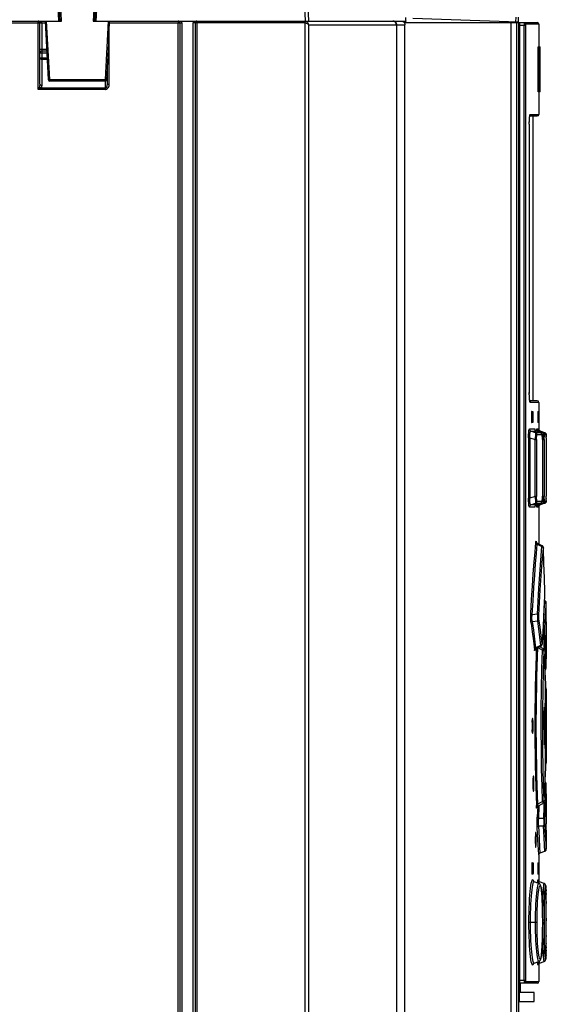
# Model space of a CAD drawing. Extents: x 0 to 420, y 0 to 297.
# Tile 17 of 51: x 196 to 210, y 177 to 203. Entities that reach past the tile are written whole.
import ezdxf

# ---------------------------------------------------------------- set-up
doc = ezdxf.new("R2010")
doc.units = 0
doc.header["$LTSCALE"] = 23.1
doc.layers.get('0').update_dxf_attribs({"linetype": 'CONTINUOUS'})
doc.layers.add('ROUNDS', color=7, linetype='CONTINUOUS')

msp = doc.modelspace()

# ---------------------------------------------------------------- linework, layer by layer
at = {"color": 9, "linetype": 'CONTINUOUS'}
for p, q in [((196.765, 209.714), (197.127, 202.812)), ((197.207, 202.812), (196.851, 209.614)), ((198.404, 209.614), (198.047, 202.812)), ((198.127, 202.812), (198.489, 209.714)), ((196.577, 202.762), (196.577, 202.812)), ((196.889, 201.253), (196.807, 202.812)), ((198.448, 202.812), (198.366, 201.253)), ((198.482, 202.762), (200.317, 202.762)), ((200.317, 202.812), (200.317, 202.762)), ((200.817, 202.762), (200.817, 202.812)), ((203.688, 202.762), (203.688, 202.812)), ((203.71, 202.81), (203.699, 202.811)), ((198.477, 201.133), (198.477, 202.666)), ((209.583, 202.692), (209.434, 202.692)), ((209.544, 177.232), (209.544, 202.692)), ((209.583, 202.692), (209.583, 177.232)), ((209.937, 202.732), (209.588, 202.732)), ((209.957, 200.928), (209.957, 202.128)), ((196.889, 201.253), (196.889, 201.212)), ((196.889, 201.253), (198.366, 201.253)), ((198.366, 201.212), (198.366, 201.253)), ((209.684, 200.112), (209.685, 200.142)), ((209.685, 200.142), (209.686, 200.169)), ((209.687, 200.197), (209.688, 200.215)), ((209.687, 200.182), (209.687, 200.197)), ((209.688, 200.215), (209.69, 200.237)), ((209.691, 200.246), (209.692, 200.253)), ((209.692, 200.253), (209.694, 200.273)), ((209.708, 200.322), (209.937, 200.322)), ((209.684, 200.062), (209.684, 200.096)), ((209.684, 200.062), (209.684, 200.062)), ((209.684, 192.886), (209.684, 192.902)), ((209.684, 192.902), (209.684, 192.902)), ((209.684, 192.883), (209.684, 192.886)), ((209.685, 192.823), (209.684, 192.849)), ((209.685, 192.807), (209.685, 192.823)), ((209.686, 192.802), (209.685, 192.807)), ((209.688, 192.75), (209.687, 192.774)), ((209.69, 192.728), (209.688, 192.75)), ((209.694, 192.692), (209.691, 192.718)), ((209.696, 192.681), (209.694, 192.692)), ((209.7, 192.655), (209.697, 192.676)), ((209.708, 192.642), (209.7, 192.655)), ((209.937, 192.642), (209.708, 192.642)), ((209.783, 192.362), (209.763, 192.362)), ((209.924, 192.362), (209.911, 192.362)), ((209.763, 192.142), (209.783, 192.142)), ((209.911, 192.142), (209.924, 192.142)), ((209.686, 191.934), (209.828, 191.934)), ((209.828, 191.934), (209.833, 191.91)), ((209.828, 191.934), (209.833, 191.922)), ((209.833, 191.922), (209.834, 191.91)), ((209.833, 191.91), (209.847, 191.89)), ((209.847, 191.89), (209.867, 191.878)), ((209.986, 191.833), (209.852, 191.833)), ((209.867, 191.878), (209.867, 191.878)), ((209.888, 191.934), (209.934, 191.934)), ((210.025, 191.777), (209.891, 191.777)), ((209.934, 191.934), (209.935, 191.922)), ((209.934, 191.934), (209.939, 191.91)), ((209.939, 191.91), (209.953, 191.89)), ((209.953, 191.89), (209.974, 191.878)), ((209.974, 191.878), (209.974, 191.878)), ((209.986, 191.833), (209.986, 191.833)), ((210.095, 191.834), (210.05, 191.834)), ((210.134, 191.777), (210.09, 191.777)), ((210.095, 191.834), (210.095, 191.834)), ((210.129, 191.801), (210.134, 191.777)), ((210.135, 191.755), (210.135, 191.751)), ((209.663, 191.698), (209.663, 190.086)), ((209.663, 191.698), (209.702, 191.698)), ((209.702, 191.698), (209.702, 190.086)), ((209.702, 191.698), (209.839, 191.65)), ((209.839, 190.134), (209.839, 191.65)), ((209.839, 191.65), (209.878, 191.65)), ((209.878, 191.65), (209.878, 190.134)), ((210.033, 191.666), (210.033, 191.643)), ((210.033, 191.652), (210.045, 191.648)), ((210.033, 191.643), (210.033, 191.643)), ((210.045, 190.136), (210.045, 191.648)), ((210.045, 191.648), (210.084, 191.648)), ((210.084, 191.648), (210.084, 190.136)), ((210.135, 191.7), (210.135, 191.697)), ((210.135, 191.677), (210.135, 191.669)), ((210.033, 190.142), (210.033, 190.121)), ((210.033, 190.142), (210.033, 190.142)), ((209.702, 190.086), (209.663, 190.086)), ((209.839, 190.134), (209.702, 190.086)), ((209.878, 190.134), (209.839, 190.134)), ((209.867, 189.906), (209.847, 189.894)), ((209.852, 189.951), (209.986, 189.951)), ((209.867, 189.906), (209.867, 189.906)), ((209.881, 189.896), (209.881, 189.911)), ((209.891, 190.007), (210.025, 190.007)), ((209.953, 189.894), (209.94, 189.874)), ((209.974, 189.906), (209.953, 189.894)), ((209.974, 189.906), (209.974, 189.906)), ((209.986, 189.951), (209.986, 189.951)), ((210.045, 190.136), (210.033, 190.132)), ((210.084, 190.136), (210.045, 190.136)), ((210.05, 189.951), (210.095, 189.95)), ((210.09, 190.007), (210.134, 190.007)), ((210.115, 189.963), (210.095, 189.95)), ((210.095, 189.95), (210.095, 189.95)), ((210.129, 189.983), (210.116, 189.964)), ((210.134, 190.007), (210.129, 189.984)), ((210.135, 190.017), (210.134, 190.007)), ((210.135, 190.086), (210.135, 190.079)), ((210.135, 190.044), (210.135, 190.031)), ((209.828, 189.85), (209.686, 189.85)), ((209.934, 189.85), (209.888, 189.85)), ((209.94, 189.874), (209.934, 189.85)), ((209.935, 189.861), (209.934, 189.85)), ((209.896, 188.861), (210.02, 188.797)), ((209.981, 188.31), (210.02, 188.797)), ((210.064, 188.744), (210.064, 188.746)), ((210.065, 188.722), (210.065, 188.731)), ((210.065, 188.722), (210.065, 188.724)), ((209.938, 187.681), (209.981, 188.31)), ((210.085, 187.961), (210.086, 187.958)), ((209.898, 186.997), (209.938, 187.681)), ((210.094, 187.582), (210.094, 187.58)), ((210.094, 187.582), (210.094, 187.58)), ((210.093, 187.475), (210.073, 187.132)), ((210.084, 187.104), (210.096, 187.325)), ((210.093, 187.478), (210.094, 187.48)), ((210.093, 187.478), (210.093, 187.475)), ((210.096, 187.325), (210.098, 187.354)), ((210.123, 187.052), (210.136, 187.27)), ((210.136, 187.27), (210.137, 187.297)), ((209.898, 186.997), (209.762, 186.979)), ((210.073, 187.132), (210.05, 186.684)), ((210.071, 186.84), (210.084, 187.104)), ((210.11, 186.792), (210.123, 187.052)), ((209.768, 186.801), (209.9, 186.817)), ((209.97, 186.645), (209.939, 186.865)), ((210.063, 186.676), (210.071, 186.84)), ((210.102, 186.631), (210.11, 186.792)), ((210.05, 186.684), (210.03, 186.23)), ((210.041, 186.48), (210.063, 186.48)), ((210.063, 186.676), (210.05, 186.676)), ((210.03, 186.23), (210.029, 186.208)), ((210.03, 186.228), (210.03, 186.23)), ((209.837, 186.113), (209.834, 186.067)), ((209.984, 186.156), (209.86, 186.095)), ((209.911, 186.1), (210.037, 186.029)), ((210.08, 186.02), (210.081, 186.002)), ((210.081, 186.002), (210.081, 186.004)), ((210.094, 185.692), (210.095, 185.686)), ((210.137, 185.827), (210.137, 185.802)), ((210.129, 185.557), (210.129, 185.559)), ((210.129, 185.549), (210.129, 185.559)), ((210.106, 185.37), (210.116, 185.054)), ((210.116, 185.056), (210.116, 185.054)), ((210.116, 184.993), (210.116, 184.994)), ((210.116, 184.961), (210.116, 184.965)), ((210.116, 184.961), (210.116, 184.96)), ((210.135, 184.885), (210.137, 184.997)), ((210.112, 184.696), (210.112, 184.683)), ((210.131, 184.47), (210.132, 184.666)), ((210.132, 184.666), (210.135, 184.885)), ((210.093, 184.472), (210.089, 184.472)), ((210.109, 184.399), (210.109, 184.368)), ((210.129, 184.247), (210.131, 184.47)), ((210.129, 184.012), (210.129, 184.247)), ((210.108, 184.012), (210.129, 184.012)), ((210.109, 183.682), (210.109, 183.626)), ((210.089, 183.552), (210.093, 183.552)), ((210.116, 183.064), (210.116, 183.063)), ((210.116, 183.046), (210.116, 183.063)), ((210.116, 182.97), (210.106, 182.654)), ((210.116, 183.031), (210.116, 183.032)), ((210.116, 182.97), (210.116, 182.973)), ((210.116, 182.97), (210.116, 182.968)), ((210.037, 181.995), (210.024, 182.405)), ((210.095, 182.338), (210.094, 182.333)), ((210.129, 182.476), (210.128, 182.472)), ((210.128, 182.472), (210.128, 182.454)), ((210.129, 182.465), (210.129, 182.475)), ((210.129, 182.465), (210.129, 182.467)), ((210.077, 182.008), (210.076, 182.029)), ((210.081, 182.02), (210.081, 182.023)), ((210.137, 182.205), (210.137, 182.199)), ((210.137, 182.199), (210.137, 182.197)), ((209.874, 181.847), (209.872, 181.89)), ((209.907, 181.868), (209.896, 181.58)), ((210.037, 181.995), (209.911, 181.924)), ((210.073, 181.861), (210.063, 181.545)), ((210.076, 181.98), (210.073, 181.861)), ((210.063, 181.545), (209.936, 181.54)), ((209.937, 181.345), (210.063, 181.348)), ((210.11, 181.233), (210.102, 181.393)), ((210.117, 181.092), (210.11, 181.233)), ((210.129, 180.876), (210.117, 181.092)), ((209.977, 180.626), (209.968, 180.773)), ((210.098, 180.67), (210.089, 180.822)), ((210.137, 180.727), (210.129, 180.876)), ((209.792, 180.322), (209.772, 180.322)), ((209.925, 180.322), (209.912, 180.322)), ((209.772, 180.102), (209.792, 180.102)), ((209.912, 180.102), (209.925, 180.102)), ((209.929, 179.82), (209.929, 179.816)), ((209.949, 179.807), (209.949, 179.816)), ((210.13, 179.582), (210.13, 179.581)), ((210.131, 179.54), (210.132, 179.517)), ((210.034, 179.229), (210.034, 179.229)), ((210.037, 179.126), (210.037, 179.12)), ((210.134, 179.331), (210.134, 179.274)), ((210.134, 179.235), (210.134, 179.229)), ((210.135, 178.887), (210.135, 178.812)), ((209.89, 178.772), (209.674, 178.772)), ((210.04, 178.654), (210.04, 178.59)), ((210.085, 178.772), (210.041, 178.772)), ((210.041, 178.772), (210.041, 178.718)), ((210.037, 178.423), (210.035, 178.364)), ((210.039, 178.537), (210.038, 178.472)), ((210.135, 178.423), (210.135, 178.398)), ((210.034, 178.315), (210.034, 178.314)), ((210.133, 178.118), (210.133, 178.09)), ((210.134, 178.212), (210.134, 178.197)), ((210.13, 177.961), (210.13, 177.951)), ((210.132, 178.034), (210.131, 178.004)), ((209.929, 177.724), (209.926, 177.678)), ((209.929, 177.728), (209.929, 177.724)), ((209.949, 177.732), (209.948, 177.737)), ((209.434, 177.232), (209.583, 177.232)), ((209.588, 177.192), (209.937, 177.192))]:
    msp.add_line(p, q, dxfattribs=at)
at = {"color": 7, "linetype": 'CONTINUOUS'}
for p, q in [((197.167, 202.812), (196.802, 209.774)), ((198.452, 209.774), (198.087, 202.812)), ((203.571, 206.889), (203.701, 202.812)), ((203.798, 202.812), (203.669, 206.875)), ((158.142, 202.812), (197.207, 202.812)), ((196.767, 202.812), (196.849, 201.25)), ((198.047, 202.812), (206.395, 202.812)), ((198.473, 202.572), (198.482, 202.762)), ((198.487, 202.8), (198.488, 202.812)), ((206.579, 202.887), (209.384, 202.794)), ((209.326, 202.796), (209.33, 202.916)), ((209.388, 202.914), (209.384, 202.794)), ((209.433, 202.772), (209.897, 202.772)), ((198.456, 202.209), (198.473, 202.572)), ((206.15, 202.712), (206.149, 202.727)), ((209.937, 202.732), (209.937, 202.128)), ((198.456, 202.209), (198.406, 201.25)), ((209.917, 200.928), (209.917, 202.128)), ((209.917, 202.128), (209.977, 202.128)), ((209.977, 200.928), (209.977, 202.128)), ((198.427, 201.133), (198.427, 201.654)), ((198.366, 201.212), (196.889, 201.212)), ((209.977, 200.928), (209.917, 200.928)), ((209.937, 200.928), (209.937, 200.322)), ((209.696, 200.282), (209.897, 200.282)), ((209.787, 192.682), (209.787, 200.282)), ((209.684, 200.062), (209.684, 192.883)), ((209.897, 192.682), (209.696, 192.682)), ((209.937, 192.642), (209.937, 191.916)), ((209.744, 192.362), (209.744, 192.142)), ((209.747, 192.402), (209.78, 192.402)), ((209.763, 192.362), (209.763, 192.142)), ((209.783, 192.142), (209.783, 192.362)), ((209.911, 192.362), (209.911, 192.142)), ((209.912, 192.402), (209.923, 192.402)), ((209.924, 192.142), (209.924, 192.362)), ((209.78, 192.102), (209.747, 192.102)), ((209.923, 192.102), (209.912, 192.102)), ((209.726, 191.878), (209.867, 191.878)), ((209.852, 191.833), (209.726, 191.878)), ((209.987, 191.833), (209.867, 191.878)), ((209.927, 191.878), (209.974, 191.878)), ((210.05, 191.834), (209.927, 191.878)), ((210.095, 191.834), (209.974, 191.878)), ((210.135, 191.767), (210.134, 191.772)), ((210.135, 191.762), (210.135, 191.767)), ((210.135, 191.751), (210.135, 191.762)), ((210.135, 191.726), (210.135, 191.751)), ((210.135, 191.7), (210.135, 191.726)), ((210.033, 191.649), (210.033, 190.142)), ((210.135, 191.7), (210.135, 190.139)), ((209.726, 189.906), (209.852, 189.951)), ((209.867, 189.906), (209.726, 189.906)), ((209.987, 189.951), (209.867, 189.906)), ((209.927, 189.906), (210.05, 189.951)), ((209.974, 189.906), (209.927, 189.906)), ((210.095, 189.95), (209.974, 189.906)), ((210.135, 190.079), (210.135, 190.139)), ((210.135, 190.046), (210.135, 190.079)), ((210.135, 190.015), (210.135, 190.027)), ((209.935, 189.857), (209.935, 189.859)), ((209.937, 189.868), (209.937, 188.862)), ((210.029, 188.815), (209.895, 188.883)), ((210.065, 188.731), (210.064, 188.744)), ((210.075, 188.347), (210.065, 188.731)), ((210.086, 187.958), (210.075, 188.347)), ((210.095, 187.58), (210.086, 187.958)), ((210.095, 187.562), (210.095, 187.58)), ((210.098, 187.354), (210.086, 187.358)), ((210.093, 187.475), (210.094, 187.48)), ((210.094, 187.48), (210.094, 187.492)), ((210.137, 186.791), (210.137, 187.294)), ((210.03, 186.221), (210.03, 186.23)), ((210.03, 186.214), (210.03, 186.221)), ((210.135, 186.32), (210.135, 186.292)), ((210.135, 186.252), (210.137, 186.252)), ((210.137, 186.252), (210.137, 185.827)), ((209.831, 186.041), (209.831, 186.041)), ((209.861, 186.075), (209.993, 186.14)), ((210.048, 186.078), (209.962, 186.125)), ((210.081, 186.015), (210.08, 186.02)), ((210.081, 186.009), (210.081, 186.015)), ((210.081, 186.004), (210.081, 186.009)), ((210.094, 185.692), (210.081, 186.004)), ((210.106, 185.369), (210.094, 185.692)), ((210.129, 185.554), (210.135, 185.741)), ((210.134, 185.733), (210.137, 185.819)), ((210.129, 185.551), (210.129, 185.554)), ((210.129, 185.549), (210.129, 185.551)), ((210.129, 185.547), (210.129, 185.549)), ((210.129, 185.545), (210.129, 185.547)), ((210.116, 185.056), (210.106, 185.369)), ((210.112, 184.696), (210.116, 184.965)), ((210.116, 185.054), (210.116, 185.056)), ((210.116, 185.039), (210.116, 185.054)), ((210.137, 184.997), (210.137, 183.027)), ((210.093, 184.472), (210.092, 184.49)), ((210.093, 183.552), (210.093, 184.472)), ((209.772, 184.212), (209.769, 184.209)), ((210.073, 184.115), (210.073, 183.91)), ((210.129, 183.778), (210.129, 184.012)), ((210.131, 183.555), (210.129, 183.778)), ((210.092, 183.534), (210.093, 183.552)), ((210.132, 183.359), (210.131, 183.555)), ((210.134, 183.202), (210.132, 183.359)), ((210.137, 183.027), (210.134, 183.202)), ((210.116, 182.973), (210.116, 182.986)), ((210.116, 182.968), (210.116, 182.973)), ((209.793, 182.671), (209.791, 182.668)), ((210.081, 182.02), (210.094, 182.333)), ((210.129, 182.473), (210.129, 182.475)), ((210.129, 182.467), (210.129, 182.473)), ((210.131, 182.403), (210.129, 182.467)), ((210.137, 182.205), (210.131, 182.403)), ((210.08, 182.002), (210.081, 182.006)), ((210.137, 182.197), (210.137, 181.772)), ((209.91, 181.87), (210.048, 181.946)), ((210.135, 181.772), (210.137, 181.772)), ((210.135, 181.772), (210.135, 181.767)), ((210.135, 181.732), (210.135, 181.704)), ((210.137, 181.232), (210.137, 181.397)), ((210.137, 181.232), (210.137, 180.73)), ((209.855, 181.171), (209.853, 181.168)), ((209.853, 180.775), (209.855, 180.772)), ((209.937, 180.57), (209.937, 179.871)), ((209.977, 180.626), (210.098, 180.67)), ((209.754, 180.322), (209.754, 180.102)), ((209.757, 180.362), (209.789, 180.362)), ((209.772, 180.322), (209.772, 180.102)), ((209.792, 180.102), (209.792, 180.322)), ((209.912, 180.322), (209.912, 180.102)), ((209.913, 180.362), (209.924, 180.362)), ((209.925, 180.102), (209.925, 180.322)), ((209.789, 180.062), (209.757, 180.062)), ((209.924, 180.062), (209.913, 180.062)), ((209.799, 179.867), (209.795, 179.871)), ((209.937, 179.813), (209.815, 179.857)), ((210.08, 179.813), (209.959, 179.857)), ((210.129, 179.648), (210.128, 179.675)), ((210.13, 179.617), (210.129, 179.648)), ((210.13, 179.581), (210.13, 179.617)), ((210.132, 179.517), (210.13, 179.581)), ((210.133, 179.439), (210.132, 179.517)), ((210.037, 179.126), (210.034, 179.229)), ((210.135, 178.865), (210.134, 179.235)), ((210.041, 178.824), (210.04, 178.952)), ((210.135, 178.398), (210.135, 178.865)), ((210.038, 178.472), (210.04, 178.59)), ((210.04, 178.59), (210.041, 178.718)), ((210.041, 178.718), (210.041, 178.824)), ((210.134, 178.197), (210.135, 178.398)), ((210.131, 178.004), (210.133, 178.09)), ((210.133, 178.09), (210.134, 178.197)), ((210.128, 177.871), (210.129, 177.894)), ((210.129, 177.921), (210.13, 177.951)), ((210.129, 177.894), (210.129, 177.921)), ((210.13, 177.951), (210.131, 178.004)), ((209.793, 177.671), (209.792, 177.669)), ((209.792, 177.669), (209.793, 177.67)), ((209.793, 177.67), (209.792, 177.669)), ((209.815, 177.687), (209.937, 177.731)), ((209.923, 177.65), (209.924, 177.651)), ((209.923, 177.65), (209.923, 177.65)), ((209.937, 177.673), (209.937, 177.192)), ((209.959, 177.687), (210.08, 177.731)), ((209.897, 177.152), (209.434, 177.152)), ((209.813, 176.662), (209.813, 176.902))]:
    msp.add_line(p, q, dxfattribs=at)
for points in [[(198.482, 202.762), (198.482, 202.771), (198.484, 202.78), (198.485, 202.788), (198.487, 202.794), (198.487, 202.8)], [(206.149, 202.727), (206.145, 202.742), (206.14, 202.756), (206.131, 202.769), (206.121, 202.781), (206.109, 202.792), (206.095, 202.8), (206.08, 202.807), (206.064, 202.811)], [(206.395, 202.812), (206.394, 202.845), (206.392, 202.879), (206.39, 202.912)], [(209.684, 200.062), (209.684, 200.08), (209.684, 200.096), (209.684, 200.112), (209.685, 200.127), (209.685, 200.142), (209.685, 200.156), (209.686, 200.169), (209.687, 200.182), (209.687, 200.195), (209.688, 200.206), (209.689, 200.217), (209.689, 200.228), (209.69, 200.237), (209.691, 200.246), (209.692, 200.255), (209.693, 200.262), (209.694, 200.269), (209.695, 200.276), (209.696, 200.281), (209.696, 200.286), (209.697, 200.291), (209.698, 200.294), (209.699, 200.297), (209.699, 200.299), (209.7, 200.3), (209.7, 200.301)], [(209.7, 192.664), (209.7, 192.663), (209.7, 192.664), (209.699, 192.665), (209.698, 192.668), (209.698, 192.671), (209.697, 192.676), (209.696, 192.681), (209.695, 192.687), (209.694, 192.693), (209.693, 192.701), (209.692, 192.709), (209.691, 192.718), (209.69, 192.728), (209.689, 192.738), (209.688, 192.75), (209.688, 192.762), (209.687, 192.774), (209.686, 192.788), (209.686, 192.802), (209.685, 192.817), (209.685, 192.833), (209.684, 192.849), (209.684, 192.866), (209.684, 192.883)], [(209.747, 192.402), (209.745, 192.397), (209.744, 192.382), (209.744, 192.362)], [(209.763, 192.362), (209.763, 192.382), (209.762, 192.397), (209.76, 192.402)], [(209.783, 192.362), (209.783, 192.382), (209.782, 192.397), (209.78, 192.402)], [(209.912, 192.402), (209.912, 192.397), (209.911, 192.382), (209.911, 192.362)], [(209.924, 192.362), (209.924, 192.382), (209.924, 192.397), (209.923, 192.402)], [(209.744, 192.142), (209.744, 192.122), (209.745, 192.108), (209.747, 192.102)], [(209.76, 192.102), (209.762, 192.107), (209.763, 192.122), (209.763, 192.142)], [(209.78, 192.102), (209.782, 192.108), (209.783, 192.122), (209.783, 192.142)], [(209.911, 192.142), (209.911, 192.122), (209.912, 192.107), (209.912, 192.102)], [(209.923, 192.102), (209.924, 192.107), (209.924, 192.122), (209.924, 192.142)], [(209.867, 191.878), (209.859, 191.882), (209.85, 191.888), (209.844, 191.894), (209.839, 191.9), (209.836, 191.905), (209.834, 191.909), (209.834, 191.911), (209.833, 191.912)], [(209.938, 191.915), (209.936, 191.919), (209.936, 191.923), (209.935, 191.925), (209.935, 191.927), (209.935, 191.927), (209.935, 191.928)], [(209.974, 191.878), (209.97, 191.879), (209.963, 191.883), (209.956, 191.888), (209.951, 191.893), (209.946, 191.898), (209.943, 191.904), (209.94, 191.909), (209.938, 191.915)], [(210.023, 191.795), (210.02, 191.802), (210.016, 191.81), (210.01, 191.817), (210.002, 191.824), (209.993, 191.831), (209.986, 191.833)], [(210.027, 191.783), (210.025, 191.789), (210.023, 191.795)], [(210.03, 191.755), (210.029, 191.763), (210.029, 191.77), (210.028, 191.777), (210.027, 191.783)], [(210.033, 191.649), (210.033, 191.666), (210.033, 191.682), (210.033, 191.697), (210.032, 191.711), (210.032, 191.723), (210.031, 191.735), (210.031, 191.745), (210.03, 191.755)], [(210.13, 191.8), (210.127, 191.805), (210.124, 191.81), (210.121, 191.815), (210.116, 191.82), (210.112, 191.824), (210.106, 191.828), (210.1, 191.831), (210.095, 191.834)], [(210.133, 191.787), (210.133, 191.791), (210.131, 191.795), (210.13, 191.8)], [(210.134, 191.772), (210.134, 191.774), (210.134, 191.776), (210.134, 191.778), (210.134, 191.779), (210.134, 191.781), (210.134, 191.784), (210.133, 191.787)], [(210.03, 190.026), (210.031, 190.035), (210.031, 190.044), (210.032, 190.054), (210.032, 190.066), (210.033, 190.078), (210.033, 190.091), (210.033, 190.106), (210.033, 190.121), (210.033, 190.142)], [(209.833, 189.873), (209.833, 189.872), (209.833, 189.872), (209.834, 189.874), (209.835, 189.877), (209.837, 189.88), (209.84, 189.886), (209.845, 189.891), (209.851, 189.898), (209.86, 189.903), (209.867, 189.906)], [(209.937, 189.868), (209.938, 189.869), (209.94, 189.874), (209.942, 189.88), (209.946, 189.885), (209.95, 189.89), (209.954, 189.894), (209.959, 189.899), (209.965, 189.902), (209.972, 189.906), (209.974, 189.906)], [(209.938, 189.87), (209.94, 189.875), (209.943, 189.881), (209.947, 189.886), (209.951, 189.892), (209.957, 189.897), (209.963, 189.901), (209.97, 189.905), (209.974, 189.906)], [(209.986, 189.951), (209.992, 189.953), (210.002, 189.959), (210.01, 189.966), (210.015, 189.974), (210.02, 189.981), (210.023, 189.988)], [(210.023, 189.988), (210.025, 189.994), (210.026, 190), (210.027, 190.006), (210.028, 190.012)], [(210.028, 190.012), (210.029, 190.019), (210.03, 190.026)], [(210.095, 189.95), (210.099, 189.952), (210.105, 189.955), (210.11, 189.959), (210.115, 189.963), (210.119, 189.967), (210.123, 189.972), (210.126, 189.977), (210.129, 189.982), (210.131, 189.987)], [(210.131, 189.987), (210.132, 189.991), (210.133, 189.996), (210.134, 189.999), (210.134, 190.002), (210.134, 190.004), (210.134, 190.005), (210.134, 190.007), (210.134, 190.009), (210.134, 190.011), (210.134, 190.013), (210.135, 190.015)], [(210.135, 190.027), (210.135, 190.031), (210.135, 190.046)], [(209.935, 189.859), (209.936, 189.861), (209.936, 189.865), (209.938, 189.87)], [(209.877, 188.897), (209.873, 188.903), (209.87, 188.908), (209.868, 188.913), (209.866, 188.917), (209.866, 188.919), (209.866, 188.919)], [(209.895, 188.883), (209.89, 188.886), (209.883, 188.891), (209.877, 188.897)], [(210.062, 188.769), (210.061, 188.774), (210.059, 188.779), (210.057, 188.784), (210.054, 188.79), (210.05, 188.797), (210.045, 188.803), (210.039, 188.809), (210.032, 188.813), (210.029, 188.815)], [(210.064, 188.744), (210.064, 188.75), (210.063, 188.756), (210.063, 188.76), (210.062, 188.765), (210.062, 188.769)], [(210.094, 187.492), (210.095, 187.504), (210.095, 187.518), (210.095, 187.532), (210.095, 187.547), (210.095, 187.562)], [(210.137, 187.297), (210.137, 187.306), (210.134, 187.316), (210.13, 187.325), (210.124, 187.335), (210.117, 187.342), (210.108, 187.349), (210.098, 187.354)], [(210.137, 186.791), (210.137, 186.627), (210.137, 186.474), (210.135, 186.32)], [(210.026, 186.185), (210.027, 186.19), (210.028, 186.195), (210.029, 186.201), (210.029, 186.207), (210.03, 186.214)], [(210.135, 186.292), (210.135, 186.272), (210.135, 186.257), (210.135, 186.252)], [(209.831, 186.041), (209.832, 186.042), (209.833, 186.046), (209.835, 186.05), (209.838, 186.055), (209.842, 186.061), (209.848, 186.066), (209.855, 186.072), (209.861, 186.075)], [(209.993, 186.14), (209.998, 186.143), (210.006, 186.149), (210.012, 186.155), (210.017, 186.162), (210.021, 186.168), (210.024, 186.175), (210.025, 186.18), (210.026, 186.185)], [(210.08, 186.02), (210.08, 186.025), (210.079, 186.029), (210.079, 186.034), (210.078, 186.038), (210.076, 186.043), (210.074, 186.049), (210.071, 186.055), (210.067, 186.061), (210.062, 186.067), (210.056, 186.072), (210.049, 186.077), (210.048, 186.078)], [(210.101, 185.497), (210.105, 185.5), (210.11, 185.504), (210.114, 185.508), (210.118, 185.513), (210.121, 185.518), (210.123, 185.523), (210.125, 185.527), (210.127, 185.532), (210.128, 185.536), (210.128, 185.54), (210.129, 185.543), (210.129, 185.545)], [(210.101, 185.497), (210.106, 185.5), (210.11, 185.504), (210.114, 185.509), (210.118, 185.514), (210.121, 185.518), (210.123, 185.523), (210.125, 185.528), (210.127, 185.533), (210.128, 185.537), (210.128, 185.54), (210.129, 185.543)], [(210.125, 185.033), (210.124, 185.035), (210.123, 185.036), (210.122, 185.037), (210.121, 185.039), (210.119, 185.04), (210.118, 185.041), (210.116, 185.043), (210.116, 185.043)], [(210.116, 184.965), (210.116, 184.979), (210.116, 184.994), (210.116, 185.01), (210.116, 185.025), (210.116, 185.039)], [(210.137, 184.997), (210.137, 184.998), (210.137, 184.999), (210.137, 185), (210.137, 185.001), (210.137, 185.002), (210.137, 185.004), (210.137, 185.005), (210.137, 185.006), (210.136, 185.007), (210.136, 185.008), (210.136, 185.009), (210.136, 185.011), (210.135, 185.012), (210.135, 185.013), (210.135, 185.014), (210.134, 185.016), (210.134, 185.017), (210.134, 185.018), (210.133, 185.019), (210.133, 185.021), (210.132, 185.022), (210.131, 185.023), (210.131, 185.024), (210.13, 185.026), (210.129, 185.027), (210.129, 185.028), (210.128, 185.03), (210.127, 185.031), (210.126, 185.032), (210.125, 185.033)], [(210.112, 183.329), (210.111, 183.475), (210.109, 183.626), (210.108, 183.779), (210.108, 183.935), (210.108, 184.09), (210.108, 184.246), (210.109, 184.399), (210.111, 184.55), (210.112, 184.696)], [(210.069, 184.04), (210.076, 184.194), (210.083, 184.347), (210.09, 184.5)], [(210.091, 184.512), (210.091, 184.51), (210.09, 184.5)], [(210.092, 184.49), (210.092, 184.504), (210.091, 184.512), (210.091, 184.512)], [(209.769, 184.209), (209.764, 184.185), (209.76, 184.14), (209.757, 184.08), (209.756, 184.012)], [(209.767, 184.012), (209.766, 184.08), (209.763, 184.14), (209.762, 184.16)], [(209.787, 184.012), (209.786, 184.08), (209.783, 184.14), (209.78, 184.185), (209.775, 184.209), (209.772, 184.212)], [(209.756, 184.012), (209.757, 183.944), (209.76, 183.884), (209.764, 183.839)], [(209.762, 183.864), (209.763, 183.884), (209.766, 183.944), (209.767, 184.012)], [(209.764, 183.839), (209.769, 183.815), (209.772, 183.812)], [(209.772, 183.812), (209.775, 183.815), (209.78, 183.839), (209.783, 183.884), (209.786, 183.944), (209.787, 184.012)], [(210.069, 184.04), (210.069, 184.032), (210.069, 184.022), (210.068, 184.012)], [(210.068, 184.012), (210.069, 184.002), (210.069, 183.992), (210.069, 183.984)], [(210.069, 183.984), (210.076, 183.83), (210.083, 183.677), (210.09, 183.524)], [(210.09, 183.524), (210.091, 183.514), (210.091, 183.512)], [(210.091, 183.512), (210.091, 183.513), (210.092, 183.52), (210.092, 183.534)], [(210.116, 182.986), (210.116, 183), (210.116, 183.015), (210.116, 183.031), (210.116, 183.046), (210.112, 183.329)], [(210.094, 182.333), (210.106, 182.656), (210.116, 182.968)], [(210.116, 182.981), (210.117, 182.982), (210.119, 182.984), (210.121, 182.986), (210.122, 182.987), (210.124, 182.989), (210.125, 182.991)], [(210.125, 182.991), (210.127, 182.993), (210.128, 182.994), (210.129, 182.996), (210.13, 182.998), (210.131, 183), (210.132, 183.002), (210.133, 183.004), (210.133, 183.006), (210.134, 183.008), (210.135, 183.01), (210.135, 183.011), (210.136, 183.013), (210.136, 183.015), (210.136, 183.017), (210.137, 183.018), (210.137, 183.02), (210.137, 183.022), (210.137, 183.023), (210.137, 183.025), (210.137, 183.026), (210.137, 183.027)], [(209.791, 182.668), (209.786, 182.644), (209.782, 182.599), (209.779, 182.539), (209.778, 182.471)], [(209.787, 182.471), (209.786, 182.539), (209.784, 182.599), (209.783, 182.611)], [(209.807, 182.471), (209.806, 182.539), (209.804, 182.599), (209.8, 182.644), (209.796, 182.668), (209.793, 182.671)], [(210.128, 182.484), (210.128, 182.487), (210.127, 182.491), (210.126, 182.495), (210.124, 182.499), (210.122, 182.504), (210.119, 182.508), (210.116, 182.513), (210.113, 182.517), (210.109, 182.521), (210.104, 182.525), (210.101, 182.527)], [(209.778, 182.471), (209.779, 182.403), (209.782, 182.343), (209.786, 182.298)], [(209.783, 182.331), (209.784, 182.343), (209.786, 182.403), (209.787, 182.471)], [(209.786, 182.298), (209.791, 182.274), (209.793, 182.271)], [(209.793, 182.271), (209.796, 182.274), (209.8, 182.298), (209.804, 182.343), (209.806, 182.403), (209.807, 182.471)], [(210.129, 182.475), (210.129, 182.477), (210.129, 182.479), (210.129, 182.481), (210.128, 182.484)], [(210.048, 181.946), (210.049, 181.947), (210.056, 181.952), (210.062, 181.957), (210.067, 181.963), (210.071, 181.969), (210.074, 181.975), (210.077, 181.981), (210.078, 181.987), (210.079, 181.991), (210.079, 181.995), (210.08, 181.998), (210.08, 182.002)], [(210.081, 182.006), (210.081, 182.01), (210.081, 182.015), (210.081, 182.02)], [(209.881, 181.834), (209.881, 181.834), (209.882, 181.834), (209.882, 181.836), (209.883, 181.839), (209.884, 181.843), (209.887, 181.847), (209.89, 181.853), (209.895, 181.858)], [(209.895, 181.858), (209.9, 181.864), (209.907, 181.868), (209.91, 181.87)], [(210.135, 181.767), (210.135, 181.752), (210.135, 181.732)], [(210.135, 181.704), (210.137, 181.55), (210.137, 181.397)], [(209.853, 181.168), (209.849, 181.145), (209.846, 181.1), (209.844, 181.04), (209.843, 180.971)], [(209.843, 180.971), (209.844, 180.903), (209.846, 180.843), (209.849, 180.799), (209.853, 180.775)], [(209.865, 180.971), (209.865, 181.04), (209.863, 181.1), (209.86, 181.144), (209.857, 181.168), (209.855, 181.171)], [(209.855, 180.772), (209.857, 180.775), (209.86, 180.798), (209.863, 180.843), (209.865, 180.903), (209.865, 180.971)], [(210.098, 180.67), (210.108, 180.675), (210.117, 180.682), (210.124, 180.69), (210.13, 180.699), (210.134, 180.708), (210.137, 180.719), (210.137, 180.727)], [(209.937, 180.57), (209.937, 180.574), (209.938, 180.58), (209.94, 180.586)], [(209.94, 180.586), (209.942, 180.593), (209.945, 180.599), (209.948, 180.605), (209.953, 180.611), (209.959, 180.616), (209.965, 180.621), (209.972, 180.625), (209.977, 180.626)], [(209.757, 180.362), (209.755, 180.357), (209.754, 180.342), (209.754, 180.322)], [(209.772, 180.322), (209.772, 180.342), (209.771, 180.357), (209.769, 180.362)], [(209.792, 180.322), (209.792, 180.342), (209.791, 180.357), (209.789, 180.362)], [(209.913, 180.362), (209.912, 180.357), (209.912, 180.342), (209.912, 180.322)], [(209.925, 180.322), (209.925, 180.342), (209.924, 180.357), (209.924, 180.362)], [(209.754, 180.102), (209.754, 180.082), (209.755, 180.068), (209.757, 180.062)], [(209.769, 180.062), (209.771, 180.067), (209.772, 180.082), (209.772, 180.102)], [(209.789, 180.062), (209.791, 180.067), (209.792, 180.082), (209.792, 180.102)], [(209.912, 180.102), (209.912, 180.082), (209.912, 180.067), (209.913, 180.062)], [(209.924, 180.062), (209.924, 180.067), (209.925, 180.082), (209.925, 180.102)], [(209.815, 179.857), (209.812, 179.859), (209.801, 179.865), (209.796, 179.87), (209.793, 179.874), (209.792, 179.875)], [(209.795, 179.872), (209.793, 179.874), (209.792, 179.875)], [(209.959, 179.858), (209.948, 179.863), (209.94, 179.869), (209.933, 179.875), (209.929, 179.881), (209.926, 179.886), (209.925, 179.89), (209.924, 179.893), (209.923, 179.894), (209.923, 179.895)], [(210.034, 179.229), (210.032, 179.277), (210.031, 179.322), (210.029, 179.364), (210.027, 179.404), (210.025, 179.442), (210.023, 179.477), (210.02, 179.509), (210.018, 179.54), (210.016, 179.568), (210.013, 179.595), (210.011, 179.619), (210.008, 179.641), (210.005, 179.661), (210.003, 179.68), (210, 179.697), (209.997, 179.712), (209.994, 179.726), (209.991, 179.738), (209.988, 179.749), (209.985, 179.759), (209.981, 179.769), (209.976, 179.778), (209.97, 179.787), (209.962, 179.797), (209.951, 179.806), (209.937, 179.813)], [(210.128, 179.675), (210.127, 179.687), (210.127, 179.698), (210.126, 179.707), (210.125, 179.716), (210.125, 179.724), (210.124, 179.731), (210.124, 179.738), (210.123, 179.743), (210.123, 179.749), (210.122, 179.753), (210.121, 179.758), (210.121, 179.762), (210.12, 179.766), (210.119, 179.77), (210.117, 179.775), (210.115, 179.781), (210.111, 179.787), (210.106, 179.795), (210.099, 179.802), (210.089, 179.809), (210.08, 179.813)], [(210.134, 179.235), (210.134, 179.274), (210.133, 179.439)], [(210.04, 178.952), (210.039, 179.013), (210.037, 179.126)], [(209.937, 177.731), (209.951, 177.738), (209.962, 177.747), (209.97, 177.757), (209.976, 177.766), (209.981, 177.775), (209.985, 177.785), (209.988, 177.795), (209.991, 177.806), (209.994, 177.818), (209.997, 177.832), (210, 177.847), (210.003, 177.864), (210.005, 177.882), (210.008, 177.903), (210.011, 177.925), (210.013, 177.949), (210.016, 177.975), (210.018, 178.004), (210.02, 178.034), (210.022, 178.067), (210.025, 178.102), (210.027, 178.139), (210.029, 178.179), (210.031, 178.222), (210.032, 178.266), (210.034, 178.314), (210.035, 178.364), (210.038, 178.472)], [(210.08, 177.731), (210.089, 177.735), (210.099, 177.742), (210.106, 177.749), (210.111, 177.757), (210.115, 177.764), (210.117, 177.769), (210.119, 177.774), (210.12, 177.778), (210.121, 177.782), (210.121, 177.786), (210.122, 177.789), (210.122, 177.794), (210.123, 177.798), (210.123, 177.802), (210.124, 177.808), (210.124, 177.813), (210.125, 177.819), (210.125, 177.826), (210.126, 177.834), (210.126, 177.842), (210.127, 177.851), (210.128, 177.871)], [(209.793, 177.67), (209.795, 177.673), (209.801, 177.679), (209.812, 177.685), (209.815, 177.687)], [(209.793, 177.67), (209.796, 177.674), (209.799, 177.677)], [(209.923, 177.65), (209.923, 177.65), (209.924, 177.651), (209.925, 177.654), (209.926, 177.658), (209.929, 177.663), (209.933, 177.669), (209.94, 177.675)], [(209.94, 177.675), (209.948, 177.681), (209.959, 177.687)]]:
    msp.add_lwpolyline(points, dxfattribs=at)
at = {"color": 9, "linetype": 'CONTINUOUS'}
for points in [[(206.042, 202.812), (206.057, 202.811), (206.072, 202.807), (206.086, 202.8), (206.099, 202.792), (206.11, 202.781), (206.12, 202.769), (206.127, 202.756), (206.133, 202.742), (206.136, 202.727), (206.137, 202.712)], [(209.548, 202.772), (209.546, 202.766), (209.545, 202.749), (209.544, 202.723), (209.544, 202.692)], [(209.548, 202.772), (209.568, 202.766), (209.583, 202.752), (209.588, 202.732)], [(209.588, 202.732), (209.586, 202.727), (209.584, 202.712), (209.583, 202.692)], [(196.849, 201.25), (196.85, 201.25), (196.854, 201.251), (196.862, 201.251), (196.874, 201.252), (196.889, 201.253)], [(198.366, 201.253), (198.381, 201.252), (198.393, 201.251), (198.401, 201.251), (198.405, 201.25), (198.406, 201.25)], [(209.694, 200.273), (209.7, 200.31), (209.708, 200.322)], [(209.708, 200.322), (209.702, 200.302), (209.699, 200.299)], [(209.699, 192.665), (209.703, 192.662), (209.708, 192.642)], [(209.663, 191.698), (209.664, 191.774), (209.667, 191.839), (209.672, 191.89), (209.679, 191.923), (209.686, 191.934)], [(209.726, 191.878), (209.705, 191.89), (209.691, 191.91), (209.686, 191.934)], [(209.702, 191.698), (209.7, 191.732), (209.699, 191.763), (209.699, 191.791), (209.701, 191.816), (209.703, 191.837), (209.707, 191.855), (209.712, 191.868), (209.718, 191.876), (209.726, 191.878)], [(209.852, 191.833), (209.852, 191.822), (209.851, 191.796), (209.848, 191.755), (209.844, 191.706), (209.839, 191.65)], [(209.891, 191.777), (209.886, 191.8), (209.873, 191.82), (209.852, 191.833)], [(209.878, 191.65), (209.879, 191.701), (209.882, 191.741), (209.886, 191.767), (209.891, 191.777)], [(209.881, 191.873), (209.881, 191.89), (209.884, 191.923), (209.888, 191.934)], [(209.927, 191.878), (209.907, 191.89), (209.893, 191.91), (209.888, 191.934)], [(209.917, 191.859), (209.919, 191.87), (209.927, 191.878)], [(209.986, 191.833), (210.006, 191.821), (210.02, 191.801), (210.025, 191.777)], [(210.025, 191.777), (210.028, 191.767), (210.031, 191.738), (210.033, 191.696), (210.033, 191.682)], [(210.05, 191.834), (210.053, 191.823), (210.053, 191.796), (210.052, 191.755), (210.049, 191.705), (210.045, 191.648)], [(210.09, 191.777), (210.085, 191.801), (210.071, 191.821), (210.05, 191.834)], [(210.084, 191.648), (210.084, 191.7), (210.086, 191.74), (210.087, 191.767), (210.09, 191.777)], [(210.095, 191.834), (210.115, 191.821), (210.129, 191.801)], [(210.134, 191.777), (210.135, 191.767), (210.135, 191.762)], [(210.135, 191.742), (210.135, 191.739), (210.135, 191.726)], [(209.686, 189.85), (209.679, 189.862), (209.672, 189.896), (209.667, 189.948), (209.664, 190.013), (209.663, 190.086)], [(209.686, 189.85), (209.691, 189.874), (209.705, 189.893), (209.726, 189.906)], [(209.726, 189.906), (209.718, 189.908), (209.712, 189.916), (209.707, 189.929), (209.703, 189.947), (209.701, 189.968), (209.699, 189.993), (209.699, 190.021), (209.7, 190.052), (209.702, 190.086)], [(209.847, 189.894), (209.833, 189.874), (209.828, 189.85)], [(209.839, 190.134), (209.844, 190.077), (209.848, 190.027), (209.851, 189.987), (209.852, 189.962), (209.852, 189.951)], [(209.852, 189.951), (209.872, 189.963), (209.886, 189.983), (209.891, 190.007)], [(209.891, 190.007), (209.886, 190.017), (209.882, 190.045), (209.879, 190.085), (209.878, 190.134)], [(209.888, 189.85), (209.884, 189.862), (209.881, 189.896)], [(209.888, 189.85), (209.892, 189.874), (209.906, 189.893), (209.927, 189.906)], [(209.927, 189.906), (209.919, 189.914), (209.917, 189.925)], [(210.025, 190.007), (210.02, 189.983), (210.007, 189.964), (209.986, 189.951)], [(210.033, 190.106), (210.033, 190.087), (210.031, 190.045), (210.028, 190.017), (210.025, 190.007)], [(210.045, 190.136), (210.049, 190.078), (210.052, 190.028), (210.053, 189.987), (210.053, 189.961), (210.05, 189.951)], [(210.05, 189.951), (210.071, 189.963), (210.085, 189.983), (210.09, 190.007)], [(210.09, 190.007), (210.087, 190.017), (210.086, 190.045), (210.084, 190.086), (210.084, 190.136)], [(209.834, 189.874), (209.832, 189.862), (209.828, 189.85)], [(209.723, 187.008), (209.744, 187.383), (209.767, 187.738), (209.79, 188.071), (209.813, 188.378), (209.836, 188.658), (209.857, 188.909)], [(209.762, 186.979), (209.784, 187.351), (209.806, 187.703), (209.829, 188.032), (209.852, 188.336), (209.875, 188.613), (209.896, 188.861)], [(209.857, 188.909), (209.86, 188.932), (209.863, 188.936), (209.866, 188.92)], [(209.857, 188.909), (209.862, 188.889), (209.876, 188.872), (209.896, 188.861)], [(209.866, 188.92), (209.869, 188.887), (209.87, 188.838)], [(209.896, 188.861), (209.895, 188.88), (209.895, 188.883)], [(209.937, 186.968), (209.976, 187.638), (210.02, 188.263), (210.059, 188.75)], [(210.029, 188.815), (210.027, 188.814), (210.02, 188.797)], [(210.02, 188.797), (210.04, 188.787), (210.054, 188.77), (210.059, 188.75)], [(210.064, 188.746), (210.062, 188.76), (210.061, 188.761), (210.059, 188.75)], [(210.095, 187.547), (210.095, 187.553), (210.095, 187.562)], [(210.095, 187.518), (210.095, 187.524), (210.095, 187.532)], [(210.094, 187.492), (210.094, 187.498), (210.095, 187.504)], [(209.729, 186.753), (209.724, 186.792), (209.722, 186.841), (209.72, 186.897), (209.721, 186.954), (209.723, 187.008)], [(209.762, 186.979), (209.743, 186.986), (209.729, 186.996), (209.723, 187.008)], [(209.898, 186.997), (209.902, 186.948), (209.904, 186.898), (209.903, 186.853), (209.9, 186.817)], [(209.937, 186.968), (209.931, 186.98), (209.917, 186.99), (209.898, 186.997)], [(209.729, 186.753), (209.734, 186.773), (209.748, 186.79), (209.768, 186.801)], [(209.729, 186.753), (209.762, 186.518), (209.793, 186.282), (209.821, 186.046)], [(209.768, 186.801), (209.762, 186.816), (209.758, 186.833), (209.755, 186.851), (209.754, 186.871), (209.753, 186.891), (209.754, 186.912), (209.755, 186.934), (209.758, 186.957), (209.762, 186.979)], [(209.86, 186.095), (209.833, 186.33), (209.802, 186.566), (209.768, 186.801)], [(209.9, 186.817), (209.92, 186.829), (209.933, 186.845), (209.939, 186.865)], [(209.9, 186.817), (209.931, 186.597), (209.959, 186.377), (209.984, 186.156)], [(209.939, 186.865), (209.937, 186.886), (209.936, 186.912), (209.936, 186.94), (209.937, 186.968)], [(210.024, 186.204), (209.998, 186.425), (209.97, 186.645)], [(210.063, 186.676), (210.068, 186.632), (210.07, 186.58), (210.068, 186.526), (210.063, 186.48)], [(210.102, 186.631), (210.097, 186.65), (210.083, 186.665), (210.063, 186.676)], [(210.063, 186.48), (210.083, 186.489), (210.097, 186.502), (210.102, 186.519)], [(210.063, 186.48), (210.073, 186.163), (210.076, 186.044)], [(210.102, 186.519), (210.101, 186.547), (210.101, 186.578), (210.101, 186.606), (210.102, 186.631)], [(210.128, 185.57), (210.121, 185.886), (210.112, 186.203), (210.102, 186.519)], [(210.024, 186.204), (210.019, 186.184), (210.005, 186.167), (209.984, 186.156)], [(210.029, 186.208), (210.027, 186.196), (210.026, 186.195), (210.024, 186.204)], [(209.86, 186.095), (209.841, 186.084), (209.827, 186.067), (209.821, 186.046)], [(209.834, 186.067), (209.831, 186.036), (209.828, 186.022), (209.824, 186.026), (209.821, 186.046)], [(209.87, 186.079), (209.863, 185.888), (209.855, 185.626), (209.848, 185.35), (209.841, 185.063), (209.837, 184.769), (209.833, 184.469), (209.832, 184.166), (209.832, 183.86), (209.833, 183.556), (209.837, 183.256), (209.841, 182.962), (209.847, 182.676), (209.855, 182.4), (209.863, 182.137), (209.872, 181.89)], [(209.861, 186.075), (209.86, 186.077), (209.86, 186.095)], [(209.911, 181.924), (209.902, 182.168), (209.894, 182.426), (209.887, 182.698), (209.881, 182.979), (209.876, 183.268), (209.873, 183.562), (209.871, 183.861), (209.871, 184.161), (209.873, 184.46), (209.876, 184.755), (209.881, 185.044), (209.887, 185.326), (209.894, 185.598), (209.902, 185.856), (209.911, 186.1)], [(209.984, 186.156), (209.991, 186.141), (209.993, 186.14)], [(210.01, 184.983), (210.022, 185.538), (210.037, 186.029)], [(210.048, 186.078), (210.048, 186.078), (210.044, 186.063), (210.037, 186.029)], [(210.037, 186.029), (210.057, 186.021), (210.071, 186.01), (210.076, 185.995)], [(210.076, 182.029), (210.063, 182.444), (210.052, 182.895), (210.044, 183.405), (210.041, 183.913), (210.043, 184.44), (210.049, 184.958), (210.061, 185.505), (210.076, 185.995)], [(210.076, 185.995), (210.077, 186.017), (210.079, 186.025), (210.08, 186.02)], [(210.128, 185.57), (210.123, 185.553), (210.109, 185.539), (210.1, 185.535)], [(210.128, 185.57), (210.128, 185.552), (210.129, 185.548)], [(210.024, 182.405), (210.013, 182.857), (210.005, 183.379), (210.002, 183.903), (210.003, 184.449), (210.01, 184.983)], [(210.116, 185.01), (210.116, 185.026), (210.116, 185.039)], [(210.116, 182.986), (210.116, 182.998), (210.116, 183)], [(210.1, 182.489), (210.108, 182.485), (210.122, 182.471), (210.128, 182.454)], [(210.102, 181.505), (210.112, 181.821), (210.121, 182.138), (210.128, 182.454)], [(210.076, 182.029), (210.071, 182.015), (210.057, 182.003), (210.037, 181.995)], [(210.081, 182.023), (210.08, 182.004), (210.079, 181.999), (210.077, 182.008)], [(209.911, 181.924), (209.891, 181.916), (209.877, 181.904), (209.872, 181.89)], [(209.882, 181.837), (209.88, 181.819), (209.877, 181.823), (209.874, 181.847)], [(209.91, 181.87), (209.909, 181.872), (209.908, 181.877), (209.908, 181.888), (209.909, 181.904), (209.911, 181.924)], [(209.936, 181.54), (209.948, 181.877), (209.948, 181.891)], [(210.037, 181.995), (210.043, 181.966), (210.047, 181.95), (210.048, 181.946)], [(209.897, 181.301), (209.895, 181.351), (209.894, 181.408), (209.894, 181.47), (209.895, 181.528), (209.896, 181.58)], [(209.936, 181.54), (209.916, 181.549), (209.902, 181.563), (209.896, 181.58)], [(209.937, 181.345), (209.932, 181.364), (209.929, 181.385), (209.927, 181.406), (209.926, 181.428), (209.926, 181.451), (209.927, 181.474), (209.929, 181.496), (209.932, 181.519), (209.936, 181.54)], [(210.063, 181.545), (210.068, 181.497), (210.07, 181.443), (210.068, 181.391), (210.063, 181.348)], [(210.102, 181.505), (210.097, 181.521), (210.083, 181.535), (210.063, 181.545)], [(210.102, 181.393), (210.101, 181.418), (210.101, 181.448), (210.101, 181.478), (210.102, 181.505)], [(209.897, 181.301), (209.902, 181.319), (209.916, 181.335), (209.937, 181.345)], [(209.937, 180.571), (209.928, 180.718), (209.914, 180.968), (209.897, 181.301)], [(209.968, 180.773), (209.954, 181.018), (209.937, 181.345)], [(210.063, 181.348), (210.083, 181.359), (210.097, 181.374), (210.102, 181.393)], [(210.089, 180.822), (210.078, 181.041), (210.071, 181.184), (210.063, 181.348)], [(209.674, 178.772), (209.675, 178.902), (209.677, 179.032), (209.681, 179.159), (209.686, 179.281), (209.692, 179.396), (209.7, 179.503), (209.708, 179.6), (209.717, 179.686), (209.727, 179.759), (209.737, 179.82), (209.748, 179.866), (209.758, 179.897), (209.769, 179.912), (209.779, 179.912), (209.788, 179.897), (209.797, 179.869)], [(209.906, 179.824), (209.909, 179.866), (209.913, 179.897), (209.917, 179.912), (209.92, 179.912), (209.924, 179.897)], [(209.714, 178.772), (209.714, 178.899), (209.717, 179.022), (209.72, 179.142), (209.725, 179.258), (209.731, 179.367), (209.739, 179.469), (209.747, 179.561), (209.756, 179.642), (209.766, 179.712), (209.776, 179.769), (209.787, 179.812), (209.797, 179.841), (209.808, 179.856), (209.815, 179.857)], [(209.851, 178.772), (209.851, 178.898), (209.853, 179.021), (209.857, 179.14), (209.861, 179.255), (209.867, 179.363), (209.873, 179.462), (209.881, 179.551), (209.889, 179.628), (209.898, 179.693), (209.907, 179.745), (209.916, 179.783), (209.925, 179.805), (209.935, 179.813), (209.937, 179.813)], [(209.9, 179.229), (209.906, 179.33), (209.913, 179.424), (209.92, 179.508), (209.928, 179.582), (209.937, 179.644), (209.946, 179.693), (209.955, 179.728), (209.965, 179.75), (209.974, 179.757), (209.983, 179.75), (209.991, 179.729), (209.999, 179.693), (210.007, 179.644), (210.014, 179.582), (210.02, 179.509), (210.025, 179.425), (210.03, 179.331), (210.031, 179.322)], [(209.924, 179.897), (209.926, 179.866), (209.929, 179.82)], [(209.949, 179.816), (209.957, 179.856), (209.959, 179.857)], [(210.05, 179.256), (210.053, 179.364), (210.056, 179.463), (210.059, 179.552), (210.062, 179.629), (210.066, 179.694), (210.069, 179.746), (210.073, 179.783), (210.076, 179.806), (210.08, 179.813)], [(210.085, 178.772), (210.085, 178.89), (210.086, 179.007), (210.088, 179.121), (210.09, 179.23), (210.092, 179.331), (210.095, 179.425), (210.098, 179.509), (210.102, 179.583), (210.105, 179.645), (210.109, 179.694), (210.112, 179.729), (210.116, 179.75), (210.119, 179.757), (210.122, 179.75), (210.124, 179.729), (210.125, 179.724)], [(210.125, 179.716), (210.127, 179.693), (210.127, 179.687)], [(210.128, 179.662), (210.129, 179.644), (210.13, 179.617)], [(209.89, 178.772), (209.891, 178.89), (209.893, 179.006), (209.896, 179.12), (209.9, 179.229)], [(210.045, 178.772), (210.046, 178.898), (210.047, 179.021), (210.048, 179.141), (210.05, 179.256)], [(210.039, 179.013), (210.039, 179.006), (210.04, 178.952)], [(210.04, 178.89), (210.04, 178.889), (210.041, 178.824)], [(209.797, 177.675), (209.789, 177.647), (209.779, 177.632), (209.768, 177.632), (209.758, 177.648), (209.748, 177.678), (209.737, 177.724), (209.727, 177.785), (209.717, 177.858), (209.708, 177.944), (209.7, 178.041), (209.692, 178.147), (209.686, 178.263), (209.681, 178.385), (209.677, 178.512), (209.675, 178.642), (209.674, 178.772)], [(209.815, 177.687), (209.808, 177.688), (209.797, 177.703), (209.787, 177.733), (209.776, 177.776), (209.766, 177.833), (209.756, 177.903), (209.747, 177.984), (209.739, 178.076), (209.732, 178.176), (209.725, 178.285), (209.72, 178.401), (209.717, 178.522), (209.714, 178.646), (209.714, 178.772)], [(209.937, 177.731), (209.935, 177.731), (209.925, 177.738), (209.916, 177.761), (209.907, 177.798), (209.898, 177.85), (209.889, 177.915), (209.881, 177.993), (209.873, 178.082), (209.867, 178.181), (209.861, 178.288), (209.857, 178.402), (209.853, 178.522), (209.851, 178.646), (209.851, 178.772)], [(209.906, 178.214), (209.9, 178.316), (209.896, 178.425), (209.892, 178.539), (209.891, 178.655), (209.89, 178.772)], [(210.053, 178.18), (210.05, 178.287), (210.048, 178.402), (210.047, 178.522), (210.046, 178.646), (210.045, 178.772)], [(210.125, 177.826), (210.124, 177.815), (210.122, 177.794), (210.119, 177.787), (210.116, 177.794), (210.112, 177.816), (210.109, 177.851), (210.105, 177.9), (210.102, 177.962), (210.098, 178.036), (210.095, 178.12), (210.092, 178.214), (210.09, 178.316), (210.088, 178.424), (210.086, 178.538), (210.085, 178.655), (210.085, 178.772)], [(210.031, 178.222), (210.03, 178.213), (210.025, 178.119), (210.02, 178.035), (210.014, 177.962), (210.007, 177.9), (209.999, 177.85), (209.991, 177.815), (209.983, 177.794), (209.974, 177.787), (209.965, 177.794), (209.955, 177.816), (209.946, 177.851), (209.937, 177.901), (209.928, 177.963), (209.92, 178.036), (209.913, 178.12), (209.906, 178.214)], [(210.08, 177.731), (210.076, 177.738), (210.073, 177.761), (210.069, 177.798), (210.066, 177.85), (210.062, 177.915), (210.059, 177.992), (210.056, 178.081), (210.053, 178.18)], [(210.127, 177.861), (210.127, 177.85), (210.126, 177.834)], [(210.129, 177.907), (210.129, 177.899), (210.128, 177.871)], [(209.926, 177.678), (209.924, 177.647), (209.92, 177.632), (209.917, 177.632), (209.913, 177.647), (209.909, 177.678), (209.906, 177.72)], [(209.959, 177.687), (209.956, 177.688), (209.953, 177.703), (209.949, 177.732)], [(209.544, 177.232), (209.544, 177.201), (209.545, 177.175), (209.546, 177.158), (209.548, 177.152)], [(209.588, 177.192), (209.582, 177.172), (209.568, 177.157), (209.548, 177.152)], [(209.583, 177.232), (209.584, 177.212), (209.586, 177.198), (209.588, 177.192)]]:
    msp.add_lwpolyline(points, dxfattribs=at)
at = {"color": 7, "linetype": 'CONTINUOUS'}
for centre, radius, start, end in [((196.577, 202.762), 0.05, 0, 90), ((200.317, 202.762), 0.05, 0, 90), ((200.817, 202.762), 0.05, 90, 180), ((209.897, 202.732), 0.04, 0, 90), ((196.889, 201.252), 0.04, 183.0024, 270), ((198.366, 201.252), 0.04, 270, 357), ((209.897, 200.322), 0.04, 270.0001, 360), ((209.897, 192.642), 0.04, 0, 89.9999), ((209.897, 177.192), 0.04, 270, 360)]:
    msp.add_arc(centre, radius, start, end, dxfattribs=at)
at = {"color": 9, "linetype": 'CONTINUOUS'}
for centre, start, end in [((200.317, 202.762), 0, 30), ((200.817, 202.762), 150, 180)]:
    msp.add_arc(centre, 0.1, start, end, dxfattribs=at)
at = {"layer": 'ROUNDS', "color": 9, "linetype": 'CONTINUOUS'}
for p, q in [((161.655, 202.762), (196.77, 202.762)), ((196.577, 200.991), (196.577, 202.762)), ((196.677, 202.762), (196.677, 201.097)), ((200.317, 132.812), (200.317, 202.762)), ((200.317, 202.762), (200.417, 202.762)), ((200.417, 202.762), (200.417, 132.862)), ((200.717, 132.862), (200.717, 202.762)), ((203.688, 202.762), (200.717, 202.762)), ((200.817, 202.762), (200.817, 132.812)), ((203.699, 202.761), (203.71, 202.81)), ((203.699, 202.761), (203.699, 133.253)), ((209.191, 202.772), (209.191, 135.88)), ((209.338, 202.772), (209.338, 135.88)), ((209.392, 202.772), (209.392, 136.762)), ((209.417, 202.772), (209.417, 176.662)), ((209.433, 176.902), (209.433, 202.772)), ((203.797, 202.712), (203.797, 133.237)), ((203.797, 202.712), (206.367, 202.712)), ((206.15, 133.237), (206.15, 202.712)), ((196.627, 202.062), (196.806, 202.062)), ((196.627, 201.962), (196.811, 201.962)), ((196.627, 201.833), (196.818, 201.833)), ((196.677, 201.797), (196.82, 201.797)), ((198.377, 200.991), (198.377, 201.214)), ((196.613, 201.062), (196.577, 200.991)), ((196.648, 201.027), (196.577, 200.991)), ((198.377, 200.991), (196.577, 200.991)), ((198.377, 201.027), (196.648, 201.027)), ((198.427, 201.133), (198.477, 201.133))]:
    msp.add_line(p, q, dxfattribs=at)
at = {"layer": 'ROUNDS', "color": 7, "linetype": 'CONTINUOUS'}
for p, q in [((196.627, 201.133), (196.627, 202.762)), ((200.367, 132.862), (200.367, 202.762)), ((200.767, 202.762), (200.767, 132.862)), ((206.347, 202.772), (209.392, 202.772)), ((209.392, 202.772), (209.392, 136.768)), ((209.4, 202.772), (209.434, 202.772)), ((209.434, 176.902), (209.434, 202.772)), ((206.137, 202.712), (206.137, 133.237)), ((206.367, 133.237), (206.367, 202.712)), ((196.809, 202.012), (196.677, 202.012)), ((209.436, 177.152), (209.436, 176.902)), ((209.813, 176.902), (209.433, 176.902)), ((209.392, 176.662), (209.813, 176.662))]:
    msp.add_line(p, q, dxfattribs=at)
at = {"layer": 'ROUNDS', "color": 9, "linetype": 'CONTINUOUS'}
for points in [[(196.577, 202.812), (196.594, 202.811), (196.61, 202.809), (196.623, 202.806), (196.635, 202.803), (196.646, 202.799), (196.654, 202.794), (196.662, 202.789), (196.668, 202.783), (196.672, 202.778), (196.675, 202.772), (196.677, 202.767), (196.677, 202.762)], [(203.699, 202.761), (203.694, 202.762), (203.688, 202.762)], [(203.797, 202.712), (203.792, 202.72), (203.785, 202.728), (203.776, 202.735), (203.766, 202.741), (203.754, 202.747), (203.741, 202.752), (203.727, 202.756), (203.713, 202.759), (203.699, 202.761)], [(203.797, 202.712), (203.794, 202.728), (203.789, 202.743), (203.781, 202.757), (203.772, 202.77), (203.762, 202.782), (203.75, 202.792), (203.737, 202.8), (203.724, 202.805), (203.71, 202.81)], [(196.627, 201.833), (196.628, 201.826), (196.631, 201.819), (196.636, 201.813), (196.642, 201.808), (196.65, 201.803), (196.658, 201.8), (196.668, 201.798), (196.677, 201.797)], [(196.627, 201.133), (196.627, 201.116), (196.625, 201.1), (196.621, 201.086), (196.617, 201.073), (196.613, 201.062)], [(196.613, 201.062), (196.618, 201.054), (196.624, 201.045), (196.631, 201.038), (196.64, 201.032), (196.648, 201.027)], [(196.627, 201.133), (196.628, 201.126), (196.631, 201.119), (196.636, 201.113), (196.642, 201.108), (196.65, 201.103), (196.658, 201.1), (196.668, 201.098), (196.677, 201.097)], [(196.677, 201.097), (196.676, 201.081), (196.672, 201.065), (196.666, 201.05), (196.657, 201.038), (196.648, 201.027)], [(198.377, 201.027), (198.382, 201.027), (198.388, 201.029), (198.393, 201.032), (198.399, 201.037), (198.405, 201.045), (198.411, 201.054), (198.416, 201.065), (198.42, 201.079), (198.424, 201.095), (198.426, 201.113), (198.427, 201.133)], [(198.377, 200.991), (198.388, 200.992), (198.398, 200.994), (198.41, 200.999), (198.421, 201.006), (198.433, 201.015), (198.444, 201.028), (198.455, 201.043), (198.464, 201.061), (198.471, 201.083), (198.476, 201.107), (198.477, 201.133)]]:
    msp.add_lwpolyline(points, dxfattribs=at)
at = {"layer": 'ROUNDS', "color": 7, "linetype": 'CONTINUOUS'}
for points in [[(206.137, 202.712), (206.136, 202.728), (206.132, 202.745), (206.125, 202.76), (206.116, 202.775), (206.105, 202.787), (206.091, 202.798), (206.075, 202.805), (206.059, 202.81), (206.042, 202.812)], [(206.267, 202.812), (206.283, 202.811), (206.298, 202.807), (206.313, 202.801), (206.326, 202.793), (206.338, 202.783), (206.348, 202.771), (206.356, 202.757), (206.362, 202.743), (206.366, 202.728), (206.367, 202.712)]]:
    msp.add_lwpolyline(points, dxfattribs=at)
for centre, start, end in [((196.577, 202.762), 359.998, 79.3376), ((196.677, 201.962), 90, 180)]:
    msp.add_arc(centre, 0.05, start, end, dxfattribs=at)

doc.saveas('drawing.dxf')
